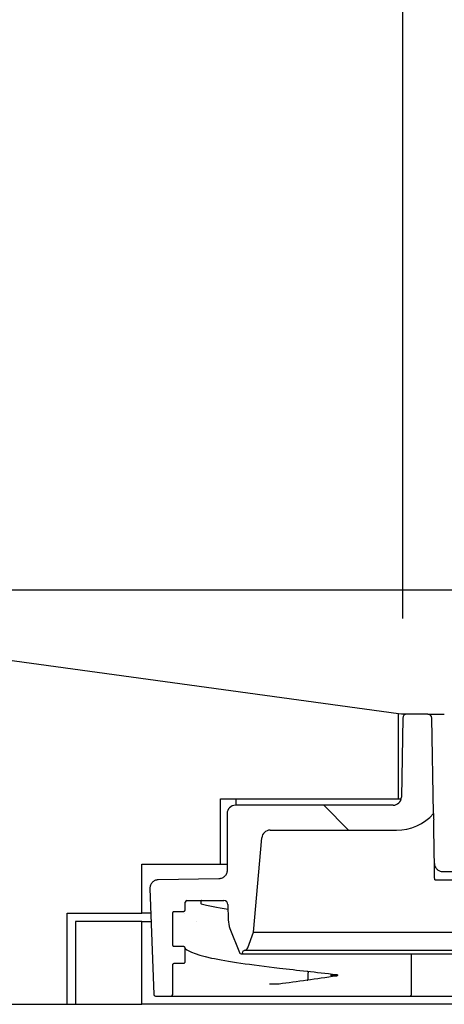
# Model space of a CAD drawing. Header units: millimetres. Extents: x -6858 to 6858, y -375 to 4365.
# Tile 90 of 97: x 1255 to 1306, y 3871 to 3990. Entities that reach past the tile are written whole.
import ezdxf

# ---------------------------------------------------------------- set-up
doc = ezdxf.new("R2010")
doc.units = ezdxf.units.MM
doc.header["$LTSCALE"] = 15
for name, color, linetype, lineweight in [('_Sichtbarkanten', 7, 'Continuous', 25), ('Bemaßung (ISO)', 7, 'Continuous', 25), ('Schraffur (ISO)', 7, 'Continuous', 18)]:
    doc.layers.add(name, color=color, linetype=linetype, lineweight=lineweight)
doc.styles.add('Notiztext (ISO)', font='verdana.ttf')
doc.dimstyles.new('wedi USA', dxfattribs={"dimscale": 15, "dimtxt": 2.5, "dimasz": 4, "dimexe": 2, "dimexo": 0.8, "dimgap": 0.3, "dimtad": 1, "dimdec": 1, "dimrnd": 1e-08, "dimtxsty": 'Notiztext (ISO)', "dimcen": 0.09, "dimclrd": 7, "dimclre": 7, "dimclrt": 256, "dimadec": 0, "dimazin": 2, "dimtfac": 0.6, "dimtmove": 0, "dimatfit": 3, "dimfxl": 1, "dimtolj": 1, "dimlwd": -1, "dimlwe": -1, "dimarcsym": 0})

# ---------------------------------------------------------------- blocks, each defined once
blk = doc.blocks.new('*D113')
at = {"layer": 'Bemaßung (ISO)', "color": 7, "transparency": 16777216}
for p, q in [((1191.15, 3932.84), (1191.15, 4178.13)), ((1330.85, 3917.84), (1330.85, 4178.13)), ((1251.15, 4148.13), (1270.85, 4148.13))]:
    blk.add_line(p, q, dxfattribs=at)
for points in [[(1251.15, 4158.13), (1251.15, 4138.13), (1191.15, 4148.13)], [(1270.85, 4158.13), (1270.85, 4138.13), (1330.85, 4148.13)]]:
    blk.add_solid(points, dxfattribs=at)
at = {"layer": 'Defpoints', "color": 0, "transparency": 16777216}
for p in [(1330.85, 4148.13), (1191.15, 3920.84), (1330.85, 3905.84)]:
    blk.add_point(p, dxfattribs=at)
at = {"layer": 'Bemaßung (ISO)', "transparency": 16777216, "insert": (1077.37, 4201.69), "char_height": 37.5, "attachment_point": 1, "style": 'Notiztext (ISO)'}
blk.add_mtext('\\A1;139,7 [5 1/2]"', dxfattribs=at)
blk = doc.blocks.new('*D116')
at = {"layer": 'Bemaßung (ISO)', "color": 7, "transparency": 16777216}
for p, q in [((1300.84, 3917.35), (1300.84, 4075.8)), ((1357.14, 3905.84), (1357.14, 4075.8)), ((1240.84, 4045.8), (1180.84, 4045.8)), ((1300.84, 4045.8), (1357.14, 4045.8)), ((1417.14, 4045.8), (1477.14, 4045.8))]:
    blk.add_line(p, q, dxfattribs=at)
for points in [[(1240.84, 4055.8), (1240.84, 4035.8), (1300.84, 4045.8)], [(1417.14, 4055.8), (1417.14, 4035.8), (1357.14, 4045.8)]]:
    blk.add_solid(points, dxfattribs=at)
at = {"layer": 'Defpoints', "color": 0, "transparency": 16777216}
for p in [(1357.14, 4045.8), (1300.84, 3905.35), (1357.14, 3893.84)]:
    blk.add_point(p, dxfattribs=at)
at = {"layer": 'Bemaßung (ISO)', "transparency": 16777216, "insert": (1160.61, 4099.36), "char_height": 37.5, "attachment_point": 1, "style": 'Notiztext (ISO)'}
blk.add_mtext('\\A1;56,3 [2 1/4]"', dxfattribs=at)

msp = doc.modelspace()

# ---------------------------------------------------------------- hatches: boundary and pattern name
at = {"layer": 'Schraffur (ISO)'}
h = msp.add_hatch(dxfattribs=at)
h.set_pattern_fill('ANSI31', color=256, scale=381, angle=90.0002, style=0)
h.set_pattern_definition([(135.0002, (0, 0), (-33.67584, -33.6761), [])])
edge = h.paths.add_edge_path()
edge.add_line((1274.6, 3876), (1274.6, 3877.6))
edge.add_line((1274.6, 3877.6), (1274.6, 3877.6))
edge.add_spline(control_points=[(1274.6, 3877.6), (1274.6, 3877.62), (1274.6, 3877.65), (1274.58, 3877.7), (1274.56, 3877.72), (1274.53, 3877.76), (1274.5, 3877.77), (1274.46, 3877.79), (1274.43, 3877.8), (1274.4, 3877.8)], knot_values=[-0.031554, -0.031554, -0.031554, -0.031554, -0.023641, -0.023641, -0.015918, -0.015918, -0.007906, -0.007906, -0.000001, -0.000001, -0.000001, -0.000001], degree=3, periodic=0)
edge.add_line((1274.4, 3877.8), (1273.3, 3877.8))
edge.add_spline(control_points=[(1273.3, 3877.8), (1273.28, 3877.8), (1273.25, 3877.8), (1273.2, 3877.82), (1273.18, 3877.84), (1273.14, 3877.87), (1273.13, 3877.9), (1273.11, 3877.95), (1273.1, 3877.97), (1273.1, 3878)], knot_values=[-0.031556, -0.031556, -0.031556, -0.031556, -0.023716, -0.023716, -0.016002, -0.016002, -0.007957, -0.007957, 0, 0, 0, 0], degree=3, periodic=0)
edge.add_line((1273.1, 3878), (1273.1, 3881.85))
edge.add_spline(control_points=[(1273.1, 3881.85), (1273.1, 3881.87), (1273.11, 3881.9), (1273.13, 3881.95), (1273.14, 3881.97), (1273.18, 3882.01), (1273.2, 3882.02), (1273.25, 3882.04), (1273.28, 3882.05), (1273.3, 3882.05)], knot_values=[-0.031553, -0.031553, -0.031553, -0.031553, -0.023642, -0.023642, -0.015919, -0.015919, -0.007907, -0.007907, -0.000001, -0.000001, -0.000001, -0.000001], degree=3, periodic=0)
edge.add_line((1273.3, 3882.05), (1274.4, 3882.05))
edge.add_spline(control_points=[(1274.4, 3882.05), (1274.43, 3882.05), (1274.46, 3882.05), (1274.5, 3882.07), (1274.53, 3882.09), (1274.56, 3882.12), (1274.58, 3882.15), (1274.6, 3882.2), (1274.6, 3882.22), (1274.6, 3882.25)], knot_values=[-0.031555, -0.031555, -0.031555, -0.031555, -0.023718, -0.023718, -0.016004, -0.016004, -0.007958, -0.007958, 0, 0, 0, 0], degree=3, periodic=0)
edge.add_line((1274.6, 3882.25), (1274.6, 3883.15))
edge.add_ellipse((1274.8, 3883.15), major_axis=(0, 0.2), ratio=1, start_angle=0, end_angle=90, ccw=False)
edge.add_line((1274.8, 3883.35), (1279.26, 3883.35))
edge.add_ellipse((1279.26, 3882.85), major_axis=(0.5, 0), ratio=1, start_angle=1, end_angle=90, ccw=False)
edge.add_line((1279.76, 3882.86), (1279.79, 3881.03))
edge.add_ellipse((1282.79, 3881.08), major_axis=(0.05, -3), ratio=1, start_angle=270, end_angle=290.8014)
edge.add_line((1280, 3879.97), (1281.16, 3877.07))
edge.add_ellipse((1281.35, 3877.14), major_axis=(0.074, -0.186), ratio=1, start_angle=270, end_angle=406.3972)
edge.add_line((1281.53, 3877.07), (1281.64, 3877.34))
edge.add_line((1281.64, 3877.34), (1281.7, 3877.34))
edge.add_ellipse((1281.7, 3877.84), major_axis=(0.5, 0), ratio=1, start_angle=270, end_angle=340)
edge.add_line((1282.17, 3877.67), (1282.85, 3879.53))
edge.add_line((1282.85, 3879.53), (1283.84, 3890.93))
edge.add_ellipse((1284.84, 3890.84), major_axis=(0.087, 0.996), ratio=1, start_angle=5, end_angle=90, ccw=False)
edge.add_line((1284.84, 3891.84), (1300.1, 3891.84))
edge.add_ellipse((1300.1, 3897.82), major_axis=(5.98, 0), ratio=1, start_angle=270, end_angle=318.2505)
edge.add_line((1304.56, 3893.84), (1304.36, 3905.35))
edge.add_ellipse((1303.86, 3905.34), major_axis=(-0.009, 0.5), ratio=1, start_angle=270, end_angle=359)
edge.add_line((1303.86, 3905.84), (1301.34, 3905.84))
edge.add_ellipse((1301.34, 3905.34), major_axis=(-0.5, 0), ratio=1, start_angle=270, end_angle=359)
edge.add_line((1300.84, 3905.35), (1300.68, 3895.82))
edge.add_ellipse((1299.68, 3895.84), major_axis=(-0.017, -1), ratio=1, start_angle=1, end_angle=90, ccw=False)
edge.add_line((1299.68, 3894.84), (1280.65, 3894.84))
edge.add_ellipse((1280.65, 3893.84), major_axis=(-1, 0), ratio=1, start_angle=270, end_angle=360)
edge.add_line((1279.65, 3893.84), (1279.65, 3886.98))
edge.add_spline(control_points=[(1279.65, 3886.98), (1279.65, 3886.85), (1279.63, 3886.72), (1279.53, 3886.48), (1279.46, 3886.38), (1279.28, 3886.19), (1279.17, 3886.11), (1278.93, 3886.01), (1278.8, 3885.98), (1278.67, 3885.98)], knot_values=[-0.15652, -0.15652, -0.15652, -0.15652, -0.118213, -0.118213, -0.079686, -0.079686, -0.039615, -0.039615, -0.000692, -0.000692, -0.000692, -0.000692], degree=3, periodic=0)
edge.add_line((1278.67, 3885.98), (1271.33, 3885.85))
edge.add_spline(control_points=[(1271.33, 3885.85), (1271.27, 3885.85), (1271.2, 3885.84), (1271.06, 3885.81), (1270.99, 3885.79), (1270.81, 3885.7), (1270.71, 3885.63), (1270.53, 3885.43), (1270.46, 3885.32), (1270.37, 3885.07), (1270.35, 3884.94), (1270.35, 3884.81)], knot_values=[-0.159571, -0.159571, -0.159571, -0.159571, -0.13941, -0.13941, -0.117927, -0.117927, -0.07933, -0.07933, -0.039606, -0.039606, -0.000333, -0.000333, -0.000333, -0.000333], degree=3, periodic=0)
edge.add_line((1270.35, 3884.81), (1270.8, 3872.03))
edge.add_ellipse((1271, 3872.04), major_axis=(0.007, -0.2), ratio=1, start_angle=270, end_angle=358)
edge.add_line((1271, 3871.84), (1272.9, 3871.84))
edge.add_ellipse((1272.9, 3872.04), major_axis=(0.2, 0), ratio=1, start_angle=270, end_angle=360)
edge.add_line((1273.1, 3872.04), (1273.1, 3875.6))
edge.add_spline(control_points=[(1273.1, 3875.6), (1273.1, 3875.62), (1273.11, 3875.65), (1273.13, 3875.7), (1273.14, 3875.72), (1273.18, 3875.76), (1273.2, 3875.77), (1273.25, 3875.79), (1273.28, 3875.8), (1273.3, 3875.8)], knot_values=[-0.031553, -0.031553, -0.031553, -0.031553, -0.023642, -0.023642, -0.015919, -0.015919, -0.007907, -0.007907, 0, 0, 0, 0], degree=3, periodic=0)
edge.add_line((1273.3, 3875.8), (1274.4, 3875.8))
edge.add_spline(control_points=[(1274.4, 3875.8), (1274.43, 3875.8), (1274.46, 3875.8), (1274.5, 3875.82), (1274.53, 3875.84), (1274.56, 3875.87), (1274.58, 3875.9), (1274.6, 3875.95), (1274.6, 3875.97), (1274.6, 3876)], knot_values=[-0.031531, -0.031531, -0.031531, -0.031531, -0.023718, -0.023718, -0.016004, -0.016004, -0.007958, -0.007958, 0, 0, 0, 0], degree=3, periodic=0)
edge = h.paths.add_edge_path()
edge.add_line((1387.3, 3875.8), (1388.4, 3875.8))
edge.add_spline(control_points=[(1388.4, 3875.8), (1388.43, 3875.8), (1388.46, 3875.79), (1388.5, 3875.77), (1388.53, 3875.76), (1388.56, 3875.72), (1388.58, 3875.7), (1388.6, 3875.65), (1388.6, 3875.62), (1388.6, 3875.6)], knot_values=[-0.03155, -0.03155, -0.03155, -0.03155, -0.023716, -0.023716, -0.016002, -0.016002, -0.007957, -0.007957, 0, 0, 0, 0], degree=3, periodic=0)
edge.add_line((1388.6, 3875.6), (1388.6, 3872.04))
edge.add_ellipse((1388.8, 3872.04), major_axis=(0, -0.2), ratio=1, start_angle=270, end_angle=360)
edge.add_line((1388.8, 3871.84), (1390.71, 3871.84))
edge.add_ellipse((1390.71, 3872.04), major_axis=(0.2, 0), ratio=1, start_angle=270, end_angle=358)
edge.add_line((1390.91, 3872.03), (1391.36, 3884.81))
edge.add_spline(control_points=[(1391.36, 3884.81), (1391.36, 3884.88), (1391.35, 3884.95), (1391.33, 3885.08), (1391.31, 3885.15), (1391.24, 3885.34), (1391.17, 3885.45), (1390.99, 3885.63), (1390.88, 3885.71), (1390.64, 3885.82), (1390.51, 3885.85), (1390.37, 3885.85)], knot_values=[-0.159237, -0.159237, -0.159237, -0.159237, -0.13941, -0.13941, -0.117927, -0.117927, -0.07933, -0.07933, -0.039606, -0.039606, 0, 0, 0, 0], degree=3, periodic=0)
edge.add_line((1390.37, 3885.85), (1383.04, 3885.98))
edge.add_spline(control_points=[(1383.04, 3885.98), (1382.91, 3885.98), (1382.79, 3886), (1382.55, 3886.1), (1382.44, 3886.17), (1382.26, 3886.36), (1382.18, 3886.47), (1382.08, 3886.71), (1382.05, 3886.84), (1382.05, 3886.98)], knot_values=[-0.155828, -0.155828, -0.155828, -0.155828, -0.118213, -0.118213, -0.079686, -0.079686, -0.039615, -0.039615, 0, 0, 0, 0], degree=3, periodic=0)
edge.add_line((1382.05, 3886.98), (1382.05, 3893.84))
edge.add_ellipse((1381.05, 3893.84), major_axis=(0, 1), ratio=1, start_angle=270, end_angle=360)
edge.add_line((1381.05, 3894.84), (1362.03, 3894.84))
edge.add_ellipse((1362.03, 3895.84), major_axis=(-1, 0), ratio=1, start_angle=1, end_angle=90, ccw=False)
edge.add_line((1361.03, 3895.82), (1360.86, 3905.35))
edge.add_ellipse((1360.36, 3905.34), major_axis=(-0.009, 0.5), ratio=1, start_angle=270, end_angle=359)
edge.add_line((1360.36, 3905.84), (1357.84, 3905.84))
edge.add_ellipse((1357.84, 3905.34), major_axis=(-0.5, 0), ratio=1, start_angle=270, end_angle=359)
edge.add_line((1357.34, 3905.35), (1357.14, 3893.84))
edge.add_ellipse((1361.61, 3897.82), major_axis=(3.99, -4.47), ratio=1, start_angle=270, end_angle=318.2505)
edge.add_line((1361.61, 3891.84), (1376.87, 3891.84))
edge.add_ellipse((1376.87, 3890.84), major_axis=(1, 0), ratio=1, start_angle=5, end_angle=90, ccw=False)
edge.add_line((1377.86, 3890.93), (1378.86, 3879.53))
edge.add_line((1378.86, 3879.53), (1379.54, 3877.67))
edge.add_ellipse((1380.01, 3877.84), major_axis=(0.171, -0.47), ratio=1, start_angle=270, end_angle=340)
edge.add_line((1380.01, 3877.34), (1380.06, 3877.34))
edge.add_line((1380.06, 3877.34), (1380.17, 3877.07))
edge.add_ellipse((1380.36, 3877.14), major_axis=(0.074, -0.186), ratio=1, start_angle=270, end_angle=406.3972)
edge.add_line((1380.54, 3877.07), (1381.7, 3879.97))
edge.add_ellipse((1378.92, 3881.08), major_axis=(1.11, 2.79), ratio=1, start_angle=270, end_angle=290.8014)
edge.add_line((1381.92, 3881.03), (1381.95, 3882.86))
edge.add_ellipse((1382.45, 3882.85), major_axis=(0.009, 0.5), ratio=1, start_angle=1, end_angle=90, ccw=False)
edge.add_line((1382.45, 3883.35), (1386.9, 3883.35))
edge.add_ellipse((1386.9, 3883.15), major_axis=(0.2, 0), ratio=1, start_angle=0, end_angle=90, ccw=False)
edge.add_line((1387.1, 3883.15), (1387.1, 3882.25))
edge.add_spline(control_points=[(1387.1, 3882.25), (1387.1, 3882.22), (1387.11, 3882.2), (1387.13, 3882.15), (1387.14, 3882.13), (1387.18, 3882.09), (1387.2, 3882.07), (1387.25, 3882.05), (1387.28, 3882.05), (1387.3, 3882.05)], knot_values=[-0.031554, -0.031554, -0.031554, -0.031554, -0.023641, -0.023641, -0.015918, -0.015918, -0.007906, -0.007906, -0.000001, -0.000001, -0.000001, -0.000001], degree=3, periodic=0)
edge.add_line((1387.3, 3882.05), (1388.4, 3882.05))
edge.add_spline(control_points=[(1388.4, 3882.05), (1388.43, 3882.05), (1388.46, 3882.04), (1388.5, 3882.02), (1388.53, 3882.01), (1388.56, 3881.97), (1388.58, 3881.95), (1388.6, 3881.9), (1388.6, 3881.87), (1388.6, 3881.85)], knot_values=[-0.031549, -0.031549, -0.031549, -0.031549, -0.023716, -0.023716, -0.016002, -0.016002, -0.007957, -0.007957, 0, 0, 0, 0], degree=3, periodic=0)
edge.add_line((1388.6, 3881.85), (1388.6, 3878))
edge.add_spline(control_points=[(1388.6, 3878), (1388.6, 3877.97), (1388.6, 3877.95), (1388.58, 3877.9), (1388.56, 3877.88), (1388.53, 3877.84), (1388.5, 3877.82), (1388.46, 3877.8), (1388.43, 3877.8), (1388.4, 3877.8)], knot_values=[-0.031553, -0.031553, -0.031553, -0.031553, -0.023642, -0.023642, -0.015919, -0.015919, -0.007907, -0.007907, 0, 0, 0, 0], degree=3, periodic=0)
edge.add_line((1388.4, 3877.8), (1387.3, 3877.8))
edge.add_spline(control_points=[(1387.3, 3877.8), (1387.28, 3877.8), (1387.25, 3877.79), (1387.2, 3877.77), (1387.18, 3877.76), (1387.14, 3877.72), (1387.13, 3877.7), (1387.11, 3877.65), (1387.1, 3877.62), (1387.1, 3877.6)], knot_values=[-0.031557, -0.031557, -0.031557, -0.031557, -0.023718, -0.023718, -0.016004, -0.016004, -0.007958, -0.007958, 0, 0, 0, 0], degree=3, periodic=0)
edge.add_line((1387.1, 3877.6), (1387.1, 3876))
edge.add_spline(control_points=[(1387.1, 3876), (1387.1, 3875.97), (1387.11, 3875.95), (1387.13, 3875.9), (1387.14, 3875.88), (1387.18, 3875.84), (1387.2, 3875.82), (1387.25, 3875.8), (1387.28, 3875.8), (1387.3, 3875.8)], knot_values=[-0.031554, -0.031554, -0.031554, -0.031554, -0.023641, -0.023641, -0.015918, -0.015918, -0.007906, -0.007906, -0.000027, -0.000027, -0.000027, -0.000027], degree=3, periodic=0)
h = msp.add_hatch(dxfattribs=at)
h.set_pattern_fill('ANSI31', color=256, scale=381, angle=15, style=0)
h.set_pattern_definition([(60, (0, 0), (-41.24445, 23.8125), [])])
h.paths.add_polyline_path([(1261.35, 3870.84), (1269.35, 3870.84), (1269.35, 3880.84), (1261.35, 3880.84)])
h.paths.add_polyline_path([(1392.35, 3870.84), (1400.35, 3870.84), (1400.35, 3880.84), (1392.35, 3880.84)])

# ---------------------------------------------------------------- linework, layer by layer
at = {"layer": '_Sichtbarkanten'}
for p, q in [((1300.35, 3905.89), (1191.15, 3920.84)), ((1191.15, 3920.84), (2080.15, 3920.84)), ((1300.35, 3895.64), (1300.35, 3905.89)), ((1300.7, 3905.84), (1300.35, 3905.89)), ((1301.34, 3905.84), (1300.7, 3905.84)), ((1303.86, 3905.84), (1301.34, 3905.84)), ((1300.84, 3905.35), (1300.68, 3895.82)), ((1304.56, 3893.84), (1304.36, 3905.35)), ((1278.85, 3887.74), (1278.85, 3895.64)), ((1278.85, 3895.64), (1300.35, 3895.64)), ((1280.7, 3895.64), (1280.7, 3894.84)), ((1300.35, 3895.64), (1300.66, 3895.64)), ((1279.65, 3893.84), (1279.65, 3886.98)), ((1299.68, 3894.84), (1280.65, 3894.84)), ((1284.84, 3891.84), (1300.1, 3891.84)), ((1282.85, 3879.53), (1283.84, 3890.93)), ((1269.35, 3881.84), (1269.35, 3887.74)), ((1269.35, 3887.74), (1278.85, 3887.74)), ((1278.85, 3887.74), (1279.65, 3887.74)), ((1305.67, 3886.85), (1356.04, 3886.85)), ((1278.67, 3885.98), (1271.33, 3885.85)), ((1304.7, 3885.84), (1357, 3885.84)), ((1270.35, 3884.81), (1270.8, 3872.03)), ((1274.6, 3882.25), (1274.6, 3883.15)), ((1274.8, 3883.35), (1279.26, 3883.35)), ((1260.35, 3870.84), (1260.35, 3881.84)), ((1260.35, 3881.84), (1269.35, 3881.84)), ((1270.45, 3881.84), (1269.35, 3881.84)), ((1273.1, 3878), (1273.1, 3881.85)), ((1273.1, 3881.84), (1273.1, 3881.84)), ((1274.48, 3881.84), (1274.48, 3881.84)), ((1279.76, 3882.86), (1279.79, 3881.03)), ((1269.35, 3880.84), (1261.35, 3880.84)), ((1261.35, 3880.84), (1261.35, 3870.84)), ((1269.35, 3870.84), (1269.35, 3880.84)), ((1269.35, 3880.84), (1270.49, 3880.84)), ((1275.94, 3880.84), (1275.94, 3880.84)), ((1280, 3879.97), (1281.16, 3877.07)), ((1282.17, 3877.67), (1282.85, 3879.53)), ((1282.85, 3879.53), (1378.86, 3879.53)), ((1274.4, 3877.8), (1273.3, 3877.8)), ((1274.6, 3876), (1274.6, 3877.6)), ((1274.6, 3877.6), (1274.6, 3877.6)), ((1281.53, 3877.07), (1281.64, 3877.34)), ((1281.64, 3877.34), (1281.7, 3877.34)), ((1380.01, 3877.34), (1281.7, 3877.34)), ((1281.35, 3876.94), (1380.36, 3876.94)), ((1301.91, 3872.04), (1301.91, 3876.94)), ((1273.1, 3872.04), (1273.1, 3875.6)), ((1289.45, 3873.93), (1289.45, 3874.64)), ((1271, 3871.84), (1272.9, 3871.84)), ((1272.9, 3871.84), (1301.71, 3871.84)), ((1301.71, 3871.84), (1377.13, 3871.84)), ((1178.45, 3870.84), (1260.35, 3870.84)), ((1260.35, 3870.84), (1261.35, 3870.84)), ((1261.35, 3870.84), (1269.35, 3870.84)), ((1392.35, 3870.84), (1269.35, 3870.84))]:
    msp.add_line(p, q, dxfattribs=at)
for centre, radius, start, end in [((1301.34, 3905.34), 0.5, 90, 179), ((1303.86, 3905.34), 0.5, 1, 90), ((1299.68, 3895.84), 1, 270, 359), ((1280.65, 3893.84), 1, 90, 180), ((1300.1, 3897.82), 5.98, 270, 318.2505), ((1284.84, 3890.84), 1, 90, 175), ((1274.8, 3883.15), 0.2, 90, 180), ((1279.26, 3882.85), 0.5, 1, 90), ((1282.79, 3881.08), 3, 181, 201.8014), ((1281.35, 3877.14), 0.2, 201.8014, 338.1986), ((1281.7, 3877.84), 0.5, 270, 340), ((1271, 3872.04), 0.2, 182, 270), ((1272.9, 3872.04), 0.2, 270, 0), ((1301.71, 3872.04), 0.2, 270, 0)]:
    msp.add_arc(centre, radius, start, end, dxfattribs=at)
for points in [[(1303.86, 3905.84), (1303.86, 3905.84), (1303.88, 3905.84), (1303.95, 3905.84), (1304.07, 3905.84), (1304.24, 3905.84), (1304.44, 3905.84), (1304.68, 3905.84), (1304.95, 3905.84), (1305.24, 3905.84), (1305.55, 3905.84), (1305.76, 3905.84), (1305.86, 3905.84)], [(1273.3, 3882.05), (1273.67, 3882.05), (1274.04, 3882.05), (1274.4, 3882.05)], [(1276.52, 3882.96), (1276.52, 3882.96), (1276.52, 3882.96), (1276.52, 3882.96)], [(1276.52, 3882.96), (1277.35, 3882.74), (1278.44, 3882.52), (1279.77, 3882.3)], [(1289.31, 3874.84), (1290.41, 3874.7), (1291.58, 3874.57), (1292.83, 3874.44)], [(1289.32, 3873.74), (1288.13, 3873.58), (1287, 3873.43), (1285.93, 3873.28)], [(1292.84, 3874.24), (1291.59, 3874.07), (1290.41, 3873.91), (1289.32, 3873.74)], [(1285.65, 3873.25), (1285.36, 3873.25), (1285.06, 3873.25), (1284.77, 3873.25)], [(1285.93, 3873.28), (1285.84, 3873.26), (1285.74, 3873.25), (1285.65, 3873.25)]]:
    msp.add_open_spline(points, degree=3, dxfattribs=at)
for points, knots in [([(1304.56, 3893.84), (1304.56, 3893.84), (1304.56, 3893.82), (1304.56, 3893.76), (1304.57, 3893.71), (1304.57, 3893.58), (1304.57, 3893.5), (1304.57, 3893.31), (1304.57, 3893.19), (1304.58, 3893.07)], [-0.1173444, -0.1173444, -0.1173444, -0.1173444, -0.0906276, -0.0906276, -0.0645226, -0.0645226, -0.0359136, -0.0359136, -0.0000009, -0.0000009, -0.0000009, -0.0000009]), ([(1304.67, 3887.84), (1304.67, 3887.79), (1304.67, 3887.73), (1304.68, 3887.68), (1304.69, 3887.63), (1304.7, 3887.59), (1304.72, 3887.54), (1304.73, 3887.49), (1304.75, 3887.44), (1304.78, 3887.4), (1304.8, 3887.35), (1304.83, 3887.31), (1304.86, 3887.26), (1304.9, 3887.22), (1304.93, 3887.17), (1304.98, 3887.13), (1305.02, 3887.09), (1305.07, 3887.05), (1305.12, 3887.02), (1305.17, 3886.99), (1305.22, 3886.96), (1305.28, 3886.93), (1305.34, 3886.91), (1305.4, 3886.89), (1305.47, 3886.87), (1305.53, 3886.86), (1305.6, 3886.85), (1305.67, 3886.85)], [0, 0, 0, 0, 0.111111, 0.111111, 0.111111, 0.222222, 0.222222, 0.222222, 0.333333, 0.333333, 0.333333, 0.444444, 0.444444, 0.444444, 0.555556, 0.555556, 0.555556, 0.666667, 0.666667, 0.666667, 0.777778, 0.777778, 0.777778, 0.888889, 0.888889, 0.888889, 1, 1, 1, 1]), ([(1279.65, 3886.98), (1279.65, 3886.85), (1279.63, 3886.72), (1279.53, 3886.48), (1279.46, 3886.38), (1279.28, 3886.19), (1279.17, 3886.11), (1278.93, 3886.01), (1278.8, 3885.98), (1278.67, 3885.98)], [-0.1565199, -0.1565199, -0.1565199, -0.1565199, -0.1182131, -0.1182131, -0.0796864, -0.0796864, -0.0396145, -0.0396145, -0.0006925, -0.0006925, -0.0006925, -0.0006925]), ([(1271.33, 3885.85), (1271.27, 3885.85), (1271.2, 3885.84), (1271.06, 3885.81), (1270.99, 3885.79), (1270.81, 3885.7), (1270.71, 3885.63), (1270.53, 3885.43), (1270.46, 3885.32), (1270.37, 3885.07), (1270.35, 3884.94), (1270.35, 3884.81)], [-0.1595707, -0.1595707, -0.1595707, -0.1595707, -0.1394103, -0.1394103, -0.1179272, -0.1179272, -0.0793297, -0.0793297, -0.0396064, -0.0396064, -0.0003333, -0.0003333, -0.0003333, -0.0003333]), ([(1276.57, 3883.35), (1276.57, 3883.35), (1276.57, 3883.35), (1276.57, 3883.35), (1276.57, 3883.35), (1276.57, 3883.35), (1276.57, 3883.35), (1276.57, 3883.35), (1276.57, 3883.35), (1276.57, 3883.35), (1276.57, 3883.35), (1276.57, 3883.35), (1276.57, 3883.35), (1276.57, 3883.35), (1276.56, 3883.35), (1276.55, 3883.35), (1276.55, 3883.35), (1276.54, 3883.34), (1276.54, 3883.33), (1276.53, 3883.32), (1276.52, 3883.31), (1276.51, 3883.29), (1276.51, 3883.28), (1276.5, 3883.25), (1276.5, 3883.23), (1276.49, 3883.18), (1276.49, 3883.15), (1276.49, 3883.1), (1276.49, 3883.07), (1276.5, 3883.03), (1276.5, 3883.01), (1276.51, 3882.98), (1276.52, 3882.97), (1276.52, 3882.96), (1276.52, 3882.96), (1276.53, 3882.96), (1276.53, 3882.96), (1276.53, 3882.96), (1276.53, 3882.96), (1276.53, 3882.96), (1276.53, 3882.96), (1276.53, 3882.96), (1276.53, 3882.96), (1276.53, 3882.96), (1276.53, 3882.96), (1276.53, 3882.96), (1276.53, 3882.96), (1276.53, 3882.96)], [0.00910166, 0.00910166, 0.00910166, 0.00910166, 0.00941166, 0.00941166, 0.00952399, 0.00952399, 0.00958023, 0.00958023, 0.00960842, 0.00960842, 0.00963675, 0.00963675, 0.00975166, 0.00975166, 0.01158062, 0.01158062, 0.01339442, 0.01339442, 0.01558086, 0.01558086, 0.01857416, 0.01857416, 0.02261213, 0.02261213, 0.02770476, 0.02770476, 0.03677338, 0.03677338, 0.04456255, 0.04456255, 0.05216899, 0.05216899, 0.05949983, 0.05949983, 0.05988571, 0.05988571, 0.0601106, 0.0601106, 0.06022326, 0.06022326, 0.06027975, 0.06027975, 0.06030801, 0.06030801, 0.06033655, 0.06033655, 0.060342, 0.060342, 0.060342, 0.060342]), ([(1273.1, 3881.85), (1273.1, 3881.87), (1273.11, 3881.9), (1273.13, 3881.95), (1273.14, 3881.97), (1273.18, 3882.01), (1273.2, 3882.02), (1273.25, 3882.04), (1273.28, 3882.05), (1273.3, 3882.05)], [-0.03155282, -0.03155282, -0.03155282, -0.03155282, -0.02364152, -0.02364152, -0.01591898, -0.01591898, -0.00790713, -0.00790713, -0.00000077, -0.00000077, -0.00000077, -0.00000077]), ([(1274.4, 3882.05), (1274.43, 3882.05), (1274.46, 3882.05), (1274.5, 3882.07), (1274.53, 3882.09), (1274.56, 3882.12), (1274.58, 3882.15), (1274.6, 3882.2), (1274.6, 3882.22), (1274.6, 3882.25)], [-0.03155487, -0.03155487, -0.03155487, -0.03155487, -0.02371828, -0.02371828, -0.01600414, -0.01600414, -0.00795813, -0.00795813, -0.00000003, -0.00000003, -0.00000003, -0.00000003]), ([(1273.3, 3877.8), (1273.28, 3877.8), (1273.25, 3877.8), (1273.2, 3877.82), (1273.18, 3877.84), (1273.14, 3877.87), (1273.13, 3877.9), (1273.11, 3877.95), (1273.1, 3877.97), (1273.1, 3878)], [-0.03155603, -0.03155603, -0.03155603, -0.03155603, -0.02371571, -0.02371571, -0.01600154, -0.01600154, -0.00795658, -0.00795658, 0, 0, 0, 0]), ([(1274.6, 3877.6), (1274.6, 3877.62), (1274.6, 3877.65), (1274.58, 3877.7), (1274.56, 3877.72), (1274.53, 3877.76), (1274.5, 3877.77), (1274.46, 3877.79), (1274.43, 3877.8), (1274.4, 3877.8)], [-0.03155408, -0.03155408, -0.03155408, -0.03155408, -0.02364068, -0.02364068, -0.01591773, -0.01591773, -0.00790638, -0.00790638, -0.0000005, -0.0000005, -0.0000005, -0.0000005]), ([(1274.6, 3877.6), (1274.6, 3877.47), (1275.6, 3876.87), (1279.71, 3876.02), (1282.52, 3875.61), (1287.04, 3875.08), (1288.15, 3874.96), (1289.31, 3874.84)], [0, 0, 0, 0, 1.940126, 1.940126, 3.667029, 3.667029, 4.184658, 4.184658, 4.184658, 4.184658]), ([(1274.4, 3875.8), (1274.43, 3875.8), (1274.46, 3875.8), (1274.5, 3875.82), (1274.53, 3875.84), (1274.56, 3875.87), (1274.58, 3875.9), (1274.6, 3875.95), (1274.6, 3875.97), (1274.6, 3876)], [-0.03153095, -0.03153095, -0.03153095, -0.03153095, -0.02371828, -0.02371828, -0.01600414, -0.01600414, -0.00795813, -0.00795813, -0.00000001, -0.00000001, -0.00000001, -0.00000001]), ([(1273.1, 3875.6), (1273.1, 3875.62), (1273.11, 3875.65), (1273.13, 3875.7), (1273.14, 3875.72), (1273.18, 3875.76), (1273.2, 3875.77), (1273.25, 3875.79), (1273.28, 3875.8), (1273.3, 3875.8)], [-0.03155282, -0.03155282, -0.03155282, -0.03155282, -0.02364153, -0.02364153, -0.01591899, -0.01591899, -0.00790713, -0.00790713, 0, 0, 0, 0]), ([(1273.3, 3875.8), (1273.49, 3875.8), (1273.67, 3875.8), (1274.04, 3875.8), (1274.22, 3875.8), (1274.4, 3875.8)], [-0.1099952, -0.1099952, -0.1099952, -0.1099952, -0.0550004, -0.0550004, -0.0000249, -0.0000249, -0.0000249, -0.0000249]), ([(1289.31, 3874.84), (1289.33, 3874.84), (1289.35, 3874.83), (1289.38, 3874.81), (1289.4, 3874.8), (1289.42, 3874.76), (1289.43, 3874.74), (1289.45, 3874.69), (1289.45, 3874.67), (1289.45, 3874.64)], [-0.02975219, -0.02975219, -0.02975219, -0.02975219, -0.02331368, -0.02331368, -0.01558622, -0.01558622, -0.00786369, -0.00786369, 0, 0, 0, 0]), ([(1289.32, 3873.74), (1289.33, 3873.74), (1289.35, 3873.74), (1289.38, 3873.76), (1289.4, 3873.78), (1289.42, 3873.81), (1289.43, 3873.83), (1289.45, 3873.88), (1289.45, 3873.91), (1289.45, 3873.94)], [0.00192102, 0.00192102, 0.00192102, 0.00192102, 0.00791541, 0.00791541, 0.01564311, 0.01564311, 0.02336622, 0.02336622, 0.03127455, 0.03127455, 0.03127455, 0.03127455]), ([(1293, 3874.34), (1292.87, 3874.34), (1292.74, 3874.34), (1292.4, 3874.33), (1292.22, 3874.33), (1292.15, 3874.33), (1292.15, 3874.33), (1292.14, 3874.33)], [0, 0, 0, 0, 0.0620773, 0.0620773, 0.1637419, 0.1637419, 0.1685262, 0.1685262, 0.1685262, 0.1685262]), ([(1292.83, 3874.44), (1292.84, 3874.44), (1292.86, 3874.43), (1292.89, 3874.43), (1292.91, 3874.42), (1292.95, 3874.4), (1292.96, 3874.39), (1292.98, 3874.37), (1292.99, 3874.35), (1293, 3874.34)], [0.00147737, 0.00147737, 0.00147737, 0.00147737, 0.00479023, 0.00479023, 0.00954343, 0.00954343, 0.01312255, 0.01312255, 0.01677913, 0.01677913, 0.01677913, 0.01677913]), ([(1293, 3874.34), (1292.99, 3874.33), (1292.98, 3874.31), (1292.96, 3874.29), (1292.95, 3874.28), (1292.91, 3874.26), (1292.89, 3874.25), (1292.86, 3874.25), (1292.85, 3874.24), (1292.84, 3874.24)], [0, 0, 0, 0, 0.00473366, 0.00473366, 0.00906662, 0.00906662, 0.01481977, 0.01481977, 0.01774037, 0.01774037, 0.01774037, 0.01774037])]:
    msp.add_open_spline(points, degree=3, knots=knots, dxfattribs=at)
msp.add_rational_spline([(1304.7, 3885.84), (1304.64, 3889.49), (1304.58, 3893.07)], [1.0001792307, 1.00023894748, 1.00023596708], degree=2, dxfattribs=at)

# ---------------------------------------------------------------- dimensions: what is measured, and where the dimension line sits
at = {"layer": 'Bemaßung (ISO)', "color": 7}
for base, p1, p2, override, picture, middle in [((1330.85, 4148.13), (1191.15, 3920.84), (1330.85, 3905.84), {"dimgap": 0.3, "dimdec": 1, "dimtol": 0, "dimlim": 0, "dimtp": 0, "dimtm": 0, "dimtdec": 2, "dimtofl": 0}, '*D113', (1261, 4148.13)), ((1357.14, 4045.8), (1300.84, 3905.35), (1357.14, 3893.84), {"dimgap": 0.3, "dimdec": 1, "dimtol": 0, "dimlim": 0, "dimtp": 0, "dimtm": 0, "dimtdec": 2, "dimtofl": 1, "dimatfit": 1}, '*D116', (1328.99, 4045.8))]:
    dim = msp.add_linear_dim(base=base, p1=p1, p2=p2, angle=180, text='<>"', dimstyle='wedi USA', override=override, dxfattribs=at)
    dim.commit()
    dim.dimension.update_dxf_attribs({"geometry": picture, "text_midpoint": middle, "dimtype": 160})

doc.saveas('drawing.dxf')
